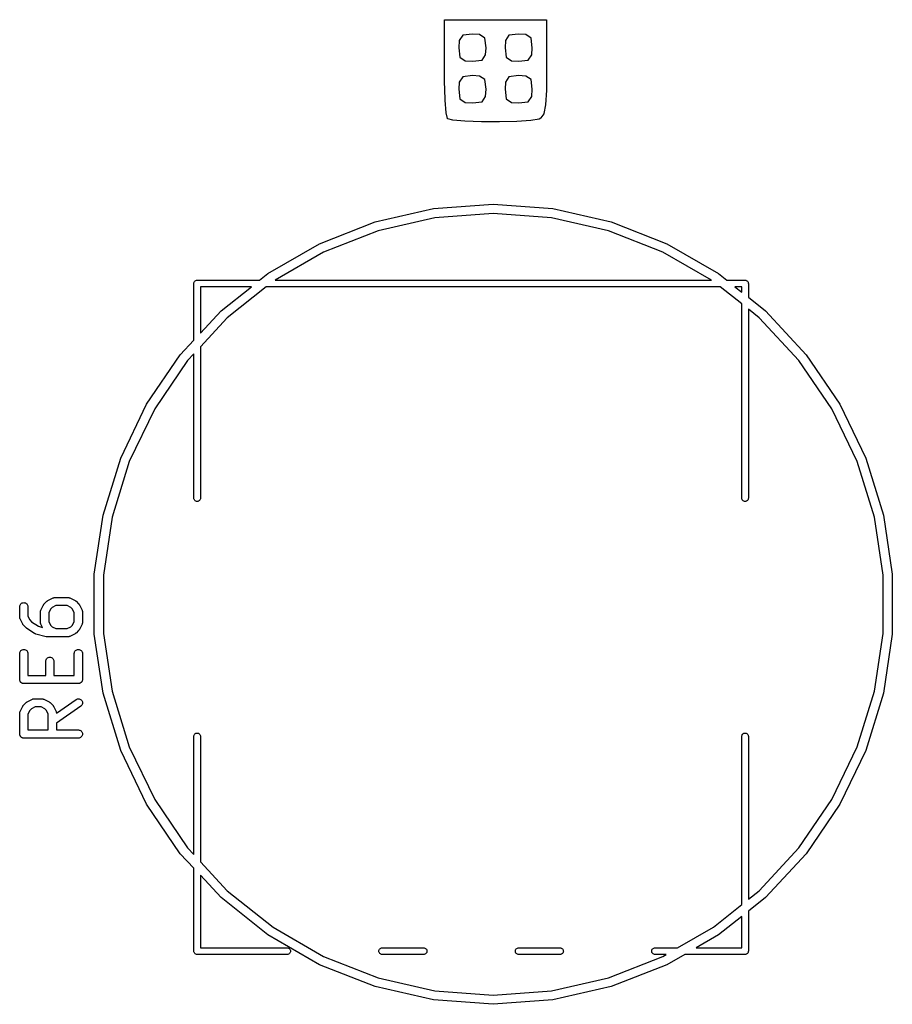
# Model space of a CAD drawing. Extents: x 3.09 to 8.99, y -6.18 to -2.41.
# Tile 24 of 119: x 4.98 to 5.61, y -4.12 to -3.41. Entities that reach past the tile are written whole.
import ezdxf

# ---------------------------------------------------------------- set-up
doc = ezdxf.new("R2010")
doc.units = 0
doc.header["$MEASUREMENT"] = 0
doc.layers.add('BLACK', color=7, linetype='CONTINUOUS')

msp = doc.modelspace()

# ---------------------------------------------------------------- linework, layer by layer
at = {"layer": 'BLACK', "linetype": 'CONTINUOUS'}
for p, q in [((5.2898, -3.40833), (5.28981, -3.40831)), ((5.2898, -3.44278), (5.2898, -3.40833)), ((5.28981, -3.40827), (5.28982, -3.40826)), ((5.28981, -3.40829), (5.28981, -3.40827)), ((5.28981, -3.40831), (5.28981, -3.40829)), ((5.28981, -3.40829), (5.28981, -3.40829)), ((5.28981, -3.40829), (5.28981, -3.40829)), ((5.28982, -3.40826), (5.28983, -3.40824)), ((5.28982, -3.40826), (5.28982, -3.40826)), ((5.28982, -3.40826), (5.28982, -3.40826)), ((5.28983, -3.40824), (5.28984, -3.40822)), ((5.28984, -3.40822), (5.28985, -3.40821)), ((5.28984, -3.40822), (5.28984, -3.40822)), ((5.28984, -3.40822), (5.28984, -3.40822)), ((5.28985, -3.40821), (5.28986, -3.40819)), ((5.28986, -3.40819), (5.28988, -3.40818)), ((5.28986, -3.40819), (5.28986, -3.40819)), ((5.28986, -3.40819), (5.28986, -3.40819)), ((5.28988, -3.40818), (5.28989, -3.40817)), ((5.28989, -3.40817), (5.28991, -3.40816)), ((5.28989, -3.40817), (5.28989, -3.40817)), ((5.28989, -3.40817), (5.28989, -3.40817)), ((5.28991, -3.40816), (5.28993, -3.40815)), ((5.28993, -3.40815), (5.28993, -3.40815)), ((5.28993, -3.40815), (5.28993, -3.40815)), ((5.28993, -3.40815), (5.28994, -3.40815)), ((5.28994, -3.40815), (5.28996, -3.40814)), ((5.28996, -3.40814), (5.28996, -3.40814)), ((5.28996, -3.40814), (5.28996, -3.40814)), ((5.28996, -3.40814), (5.28998, -3.40814)), ((5.28998, -3.40814), (5.29, -3.40814)), ((5.29, -3.40814), (5.36334, -3.40814)), ((5.36334, -3.40814), (5.36336, -3.40814)), ((5.36336, -3.40814), (5.36337, -3.40814)), ((5.36337, -3.40814), (5.36337, -3.40814)), ((5.36337, -3.40814), (5.36337, -3.40814)), ((5.36337, -3.40814), (5.36339, -3.40815)), ((5.36339, -3.40815), (5.36341, -3.40815)), ((5.36341, -3.40815), (5.36341, -3.40815)), ((5.36341, -3.40815), (5.36341, -3.40815)), ((5.36341, -3.40815), (5.36343, -3.40816)), ((5.36343, -3.40816), (5.36344, -3.40817)), ((5.36344, -3.40817), (5.36344, -3.40817)), ((5.36344, -3.40817), (5.36344, -3.40817)), ((5.36344, -3.40817), (5.36346, -3.40818)), ((5.36346, -3.40818), (5.36347, -3.40819)), ((5.36347, -3.40819), (5.36347, -3.4082)), ((5.36347, -3.4082), (5.36347, -3.4082)), ((5.36347, -3.4082), (5.36348, -3.40821)), ((5.36348, -3.40821), (5.3635, -3.40822)), ((5.3635, -3.40822), (5.3635, -3.40823)), ((5.3635, -3.40823), (5.3635, -3.40823)), ((5.3635, -3.40823), (5.36351, -3.40824)), ((5.36351, -3.40824), (5.36352, -3.40826)), ((5.36352, -3.40826), (5.36352, -3.40826)), ((5.36352, -3.40826), (5.36352, -3.40826)), ((5.36352, -3.40826), (5.36352, -3.40828)), ((5.36352, -3.40828), (5.36353, -3.4083)), ((5.36353, -3.4083), (5.36353, -3.4083)), ((5.36353, -3.4083), (5.36353, -3.4083)), ((5.36353, -3.4083), (5.36353, -3.40831)), ((5.36353, -3.40831), (5.36353, -3.40833)), ((5.36353, -3.40833), (5.36353, -3.44298)), ((5.3005, -3.42312), (5.3002, -3.42833)), ((5.30303, -3.41934), (5.3005, -3.42312)), ((5.31001, -3.41853), (5.30303, -3.41934)), ((5.31521, -3.41883), (5.31001, -3.41853)), ((5.31899, -3.42136), (5.31521, -3.41883)), ((5.3198, -3.42834), (5.31899, -3.42136)), ((5.33383, -3.42312), (5.33353, -3.42833)), ((5.33636, -3.41934), (5.33383, -3.42312)), ((5.34334, -3.41853), (5.33636, -3.41934)), ((5.34855, -3.41883), (5.34334, -3.41853)), ((5.35232, -3.42136), (5.34855, -3.41883)), ((5.35314, -3.42834), (5.35232, -3.42136)), ((5.3002, -3.42833), (5.30101, -3.4353)), ((5.3195, -3.43355), (5.3198, -3.42834)), ((5.33353, -3.42833), (5.33434, -3.4353)), ((5.35283, -3.43355), (5.35314, -3.42834)), ((5.30101, -3.4353), (5.30479, -3.43783)), ((5.30479, -3.43783), (5.30999, -3.43814)), ((5.30999, -3.43814), (5.31697, -3.43732)), ((5.31697, -3.43732), (5.3195, -3.43355)), ((5.33434, -3.4353), (5.33812, -3.43783)), ((5.33812, -3.43783), (5.34333, -3.43814)), ((5.34333, -3.43814), (5.3503, -3.43732)), ((5.3503, -3.43732), (5.35283, -3.43355)), ((5.28991, -3.45328), (5.2898, -3.44278)), ((5.36353, -3.44298), (5.36336, -3.45905)), ((5.29009, -3.45834), (5.28991, -3.45328)), ((5.28991, -3.45328), (5.28991, -3.45328)), ((5.28991, -3.45328), (5.28991, -3.45328)), ((5.28991, -3.45328), (5.28991, -3.45328)), ((5.3005, -3.45312), (5.3002, -3.45833)), ((5.30303, -3.44934), (5.3005, -3.45312)), ((5.31001, -3.44853), (5.30303, -3.44934)), ((5.31521, -3.44883), (5.31001, -3.44853)), ((5.31899, -3.45136), (5.31521, -3.44883)), ((5.3198, -3.45834), (5.31899, -3.45136)), ((5.33383, -3.45312), (5.33353, -3.45833)), ((5.33636, -3.44934), (5.33383, -3.45312)), ((5.34334, -3.44853), (5.33636, -3.44934)), ((5.34855, -3.44883), (5.34334, -3.44853)), ((5.35232, -3.45136), (5.34855, -3.44883)), ((5.35314, -3.45834), (5.35232, -3.45136)), ((5.29036, -3.46616), (5.29009, -3.45834)), ((5.29009, -3.45834), (5.29009, -3.45834)), ((5.3002, -3.45833), (5.30101, -3.4653)), ((5.3195, -3.46355), (5.3198, -3.45834)), ((5.33353, -3.45833), (5.33434, -3.4653)), ((5.35283, -3.46355), (5.35314, -3.45834)), ((5.36336, -3.45906), (5.36274, -3.46963)), ((5.36336, -3.45905), (5.36336, -3.45905)), ((5.36336, -3.45905), (5.36336, -3.45905)), ((5.36336, -3.45905), (5.36336, -3.45906)), ((5.2911, -3.47539), (5.29036, -3.46616)), ((5.29036, -3.46616), (5.29036, -3.46616)), ((5.29036, -3.46616), (5.29036, -3.46616)), ((5.29036, -3.46616), (5.29036, -3.46616)), ((5.30101, -3.4653), (5.30479, -3.46783)), ((5.30999, -3.46814), (5.31697, -3.46732)), ((5.31697, -3.46732), (5.3195, -3.46355)), ((5.33434, -3.4653), (5.33812, -3.46783)), ((5.34333, -3.46814), (5.3503, -3.46732)), ((5.3503, -3.46732), (5.35283, -3.46355)), ((5.30479, -3.46783), (5.30999, -3.46814)), ((5.33812, -3.46783), (5.34333, -3.46814)), ((5.36274, -3.46966), (5.3615, -3.47591)), ((5.36274, -3.46963), (5.36274, -3.46963)), ((5.36274, -3.46963), (5.36274, -3.46965)), ((5.36274, -3.46965), (5.36274, -3.46966)), ((5.2911, -3.4754), (5.2911, -3.47539)), ((5.2911, -3.47542), (5.2911, -3.4754)), ((5.29111, -3.47542), (5.2911, -3.47542)), ((5.29203, -3.47949), (5.29111, -3.47542)), ((5.29203, -3.4795), (5.29203, -3.47949)), ((5.29204, -3.47951), (5.29203, -3.4795)), ((5.29204, -3.47952), (5.29204, -3.47951)), ((5.29205, -3.47953), (5.29204, -3.47952)), ((5.29204, -3.47952), (5.29204, -3.47952)), ((5.29205, -3.47954), (5.29205, -3.47953)), ((5.29206, -3.47955), (5.29205, -3.47954)), ((5.29206, -3.47956), (5.29206, -3.47955)), ((5.29207, -3.47957), (5.29206, -3.47956)), ((5.29208, -3.47958), (5.29207, -3.47957)), ((5.29207, -3.47957), (5.29207, -3.47957)), ((5.29209, -3.47959), (5.29208, -3.47958)), ((5.2921, -3.4796), (5.29209, -3.47959)), ((5.29209, -3.47959), (5.29209, -3.47959)), ((5.29211, -3.4796), (5.2921, -3.4796)), ((5.29212, -3.47961), (5.29211, -3.4796)), ((5.29213, -3.47961), (5.29212, -3.47961)), ((5.29213, -3.47962), (5.29213, -3.47961)), ((5.29214, -3.47962), (5.29213, -3.47962)), ((5.29215, -3.47963), (5.29214, -3.47962)), ((5.29216, -3.47963), (5.29215, -3.47963)), ((5.29217, -3.47963), (5.29216, -3.47963)), ((5.29585, -3.4806), (5.29217, -3.47963)), ((5.29217, -3.47963), (5.29217, -3.47963)), ((5.29586, -3.48061), (5.29585, -3.4806)), ((5.29588, -3.48061), (5.29586, -3.48061)), ((5.3046, -3.48134), (5.29588, -3.48061)), ((5.29588, -3.48061), (5.29588, -3.48061)), ((5.30461, -3.48134), (5.3046, -3.48134)), ((5.3046, -3.48134), (5.3046, -3.48134)), ((5.31644, -3.48174), (5.30461, -3.48134)), ((5.30461, -3.48134), (5.30461, -3.48134)), ((5.31645, -3.48174), (5.31644, -3.48174)), ((5.32956, -3.48179), (5.31645, -3.48174)), ((5.31645, -3.48174), (5.31645, -3.48174)), ((5.31645, -3.48174), (5.31645, -3.48174)), ((5.3421, -3.4815), (5.32956, -3.48179)), ((5.32956, -3.48179), (5.32956, -3.48179)), ((5.32956, -3.48179), (5.32956, -3.48179)), ((5.32956, -3.48179), (5.32956, -3.48179)), ((5.35222, -3.48085), (5.3421, -3.4815)), ((5.3421, -3.4815), (5.3421, -3.4815)), ((5.3421, -3.4815), (5.3421, -3.4815)), ((5.3421, -3.4815), (5.3421, -3.4815)), ((5.35223, -3.48085), (5.35222, -3.48085)), ((5.35224, -3.48085), (5.35223, -3.48085)), ((5.35809, -3.47984), (5.35224, -3.48085)), ((5.35224, -3.48085), (5.35224, -3.48085)), ((5.35811, -3.47983), (5.35809, -3.47984)), ((5.35812, -3.47983), (5.35811, -3.47983)), ((5.35813, -3.47983), (5.35812, -3.47983)), ((5.35812, -3.47983), (5.35812, -3.47983)), ((5.35814, -3.47982), (5.35813, -3.47983)), ((5.35815, -3.47982), (5.35814, -3.47982)), ((5.35816, -3.47982), (5.35815, -3.47982)), ((5.35938, -3.47914), (5.35816, -3.47982)), ((5.35939, -3.47913), (5.35938, -3.47914)), ((5.3594, -3.47912), (5.35939, -3.47913)), ((5.35939, -3.47913), (5.35939, -3.47913)), ((5.35941, -3.47911), (5.3594, -3.47912)), ((5.35942, -3.47911), (5.35941, -3.47911)), ((5.35943, -3.4791), (5.35942, -3.4791)), ((5.35942, -3.4791), (5.35942, -3.47911)), ((5.35944, -3.47909), (5.35943, -3.4791)), ((5.35945, -3.47907), (5.35944, -3.47908)), ((5.35944, -3.47908), (5.35944, -3.47909)), ((5.36147, -3.47598), (5.35945, -3.47907)), ((5.35945, -3.47907), (5.35945, -3.47907)), ((5.36148, -3.47596), (5.36147, -3.47598)), ((5.36149, -3.47595), (5.36148, -3.47596)), ((5.3615, -3.47593), (5.36149, -3.47594)), ((5.36149, -3.47594), (5.36149, -3.47595)), ((5.36149, -3.47595), (5.36149, -3.47595)), ((5.3615, -3.47591), (5.3615, -3.47591)), ((5.3615, -3.47591), (5.3615, -3.47593)), ((5.23989, -3.55409), (5.28197, -3.54448)), ((5.28197, -3.54448), (5.325, -3.54126)), ((5.325, -3.54126), (5.36803, -3.54448)), ((5.36803, -3.54448), (5.41011, -3.55409)), ((5.28296, -3.5511), (5.24187, -3.56048)), ((5.325, -3.54795), (5.28296, -3.5511)), ((5.36704, -3.5511), (5.325, -3.54795)), ((5.40813, -3.56048), (5.36704, -3.5511)), ((5.19972, -3.56985), (5.23989, -3.55409)), ((5.41011, -3.55409), (5.45028, -3.56985)), ((5.24187, -3.56048), (5.20262, -3.57588)), ((5.44738, -3.57588), (5.40813, -3.56048)), ((5.16235, -3.59143), (5.19972, -3.56985)), ((5.45028, -3.56985), (5.48765, -3.59143)), ((5.20262, -3.57588), (5.16761, -3.5961)), ((5.48239, -3.5961), (5.44738, -3.57588)), ((5.15649, -3.5961), (5.16235, -3.59143)), ((5.48765, -3.59143), (5.49351, -3.5961)), ((5.109, -3.59846), (5.10905, -3.598)), ((5.10902, -3.59858), (5.109, -3.59846)), ((5.10902, -3.63945), (5.10902, -3.59858)), ((5.10905, -3.598), (5.10919, -3.59756)), ((5.10919, -3.59756), (5.1094, -3.59715)), ((5.1094, -3.59715), (5.1097, -3.59679)), ((5.1097, -3.59679), (5.11006, -3.59649)), ((5.11006, -3.59649), (5.11047, -3.59627)), ((5.11047, -3.59627), (5.11091, -3.59614)), ((5.11091, -3.59614), (5.11126, -3.5961)), ((5.11126, -3.5961), (5.11138, -3.59609)), ((5.11126, -3.5961), (5.11126, -3.5961)), ((5.11138, -3.59609), (5.11149, -3.5961)), ((5.11149, -3.5961), (5.15649, -3.5961)), ((5.11374, -3.60083), (5.11374, -3.63436)), ((5.15057, -3.60083), (5.11374, -3.60083)), ((5.12861, -3.61834), (5.15057, -3.60083)), ((5.16127, -3.60083), (5.13316, -3.62324)), ((5.48873, -3.60083), (5.16127, -3.60083)), ((5.16761, -3.5961), (5.48239, -3.5961)), ((5.50433, -3.61327), (5.48873, -3.60083)), ((5.49351, -3.5961), (5.50658, -3.5961)), ((5.49943, -3.60083), (5.50433, -3.60473)), ((5.50433, -3.60083), (5.49943, -3.60083)), ((5.50433, -3.60473), (5.50433, -3.60083)), ((5.50658, -3.5961), (5.50669, -3.59609)), ((5.50669, -3.59609), (5.50681, -3.5961)), ((5.50681, -3.5961), (5.50714, -3.59614)), ((5.50714, -3.59614), (5.50716, -3.59614)), ((5.50716, -3.59614), (5.5076, -3.59627)), ((5.5076, -3.59627), (5.50801, -3.59649)), ((5.50801, -3.59649), (5.50837, -3.59679)), ((5.50837, -3.59679), (5.50867, -3.59715)), ((5.50867, -3.59715), (5.50889, -3.59756)), ((5.50889, -3.59756), (5.50902, -3.598)), ((5.50902, -3.598), (5.50904, -3.59818)), ((5.50904, -3.59818), (5.50907, -3.59846)), ((5.50907, -3.59846), (5.50906, -3.59858)), ((5.50906, -3.59858), (5.50906, -3.6085)), ((5.50906, -3.6085), (5.52139, -3.61834)), ((5.50433, -3.75354), (5.50433, -3.61327)), ((5.11374, -3.63436), (5.12861, -3.61834)), ((5.13316, -3.62324), (5.11374, -3.64417)), ((5.51684, -3.62324), (5.50906, -3.61704)), ((5.50906, -3.61704), (5.50906, -3.75354)), ((5.54551, -3.65415), (5.51684, -3.62324)), ((5.52139, -3.61834), (5.55075, -3.64997)), ((5.09925, -3.64997), (5.10902, -3.63945)), ((5.11374, -3.64417), (5.11374, -3.75354)), ((5.07494, -3.68563), (5.09925, -3.64997)), ((5.10902, -3.64927), (5.10449, -3.65415)), ((5.10902, -3.75354), (5.10902, -3.64927)), ((5.55075, -3.64997), (5.57506, -3.68563)), ((5.10449, -3.65415), (5.08074, -3.68898)), ((5.56926, -3.68898), (5.54551, -3.65415)), ((5.05622, -3.72451), (5.07494, -3.68563)), ((5.57506, -3.68563), (5.59378, -3.72451)), ((5.08074, -3.68898), (5.06245, -3.72696)), ((5.58755, -3.72696), (5.56926, -3.68898)), ((5.0435, -3.76575), (5.05622, -3.72451)), ((5.06245, -3.72696), (5.05002, -3.76724)), ((5.59998, -3.76724), (5.58755, -3.72696)), ((5.59378, -3.72451), (5.6065, -3.76575)), ((5.10905, -3.75389), (5.10902, -3.75354)), ((5.10919, -3.75433), (5.10905, -3.75389)), ((5.1094, -3.75474), (5.10919, -3.75433)), ((5.1097, -3.7551), (5.1094, -3.75474)), ((5.11006, -3.7554), (5.1097, -3.7551)), ((5.11047, -3.75562), (5.11006, -3.7554)), ((5.11091, -3.75575), (5.11047, -3.75562)), ((5.11138, -3.7558), (5.11091, -3.75575)), ((5.11184, -3.75575), (5.11138, -3.7558)), ((5.11229, -3.75562), (5.11184, -3.75575)), ((5.1127, -3.7554), (5.11229, -3.75562)), ((5.11306, -3.7551), (5.1127, -3.7554)), ((5.11335, -3.75474), (5.11306, -3.7551)), ((5.11357, -3.75433), (5.11335, -3.75474)), ((5.11371, -3.75389), (5.11357, -3.75433)), ((5.11374, -3.75354), (5.11371, -3.75389)), ((5.50436, -3.75389), (5.50433, -3.75354)), ((5.5045, -3.75433), (5.50436, -3.75389)), ((5.50472, -3.75474), (5.5045, -3.75433)), ((5.50501, -3.7551), (5.50472, -3.75474)), ((5.50537, -3.7554), (5.50501, -3.7551)), ((5.50578, -3.75562), (5.50537, -3.7554)), ((5.50623, -3.75575), (5.50578, -3.75562)), ((5.50669, -3.7558), (5.50623, -3.75575)), ((5.50716, -3.75575), (5.50669, -3.7558)), ((5.5076, -3.75562), (5.50716, -3.75575)), ((5.50801, -3.7554), (5.5076, -3.75562)), ((5.50837, -3.7551), (5.50801, -3.7554)), ((5.50867, -3.75474), (5.50837, -3.7551)), ((5.50889, -3.75433), (5.50867, -3.75474)), ((5.50902, -3.75389), (5.50889, -3.75433)), ((5.50906, -3.75354), (5.50902, -3.75389)), ((5.03707, -3.80842), (5.0435, -3.76575)), ((5.6065, -3.76575), (5.61293, -3.80842)), ((5.05002, -3.76724), (5.04374, -3.80892)), ((5.60626, -3.80892), (5.59998, -3.76724)), ((5.03707, -3.85158), (5.03707, -3.80842)), ((5.61293, -3.80842), (5.61293, -3.85158)), ((5.04374, -3.80892), (5.04374, -3.85108)), ((5.60626, -3.85108), (5.60626, -3.80892)), ((4.98388, -3.83015), (4.98425, -3.82971)), ((4.98425, -3.82971), (4.9847, -3.82935)), ((4.9847, -3.82935), (4.98521, -3.82908)), ((4.98521, -3.82908), (4.98576, -3.82892)), ((4.98576, -3.82892), (4.98633, -3.82886)), ((4.98633, -3.82886), (4.98691, -3.82892)), ((4.98691, -3.82892), (4.98746, -3.82909)), ((4.98746, -3.82909), (4.98797, -3.82937)), ((4.98797, -3.82937), (4.98841, -3.82974)), ((4.98841, -3.82974), (4.98877, -3.83018)), ((5.00073, -3.83017), (5.00081, -3.83008)), ((5.00081, -3.83008), (5.00088, -3.82998)), ((5.00088, -3.82998), (5.00099, -3.82986)), ((5.00099, -3.82986), (5.0011, -3.82973)), ((5.0011, -3.82973), (5.00297, -3.82785)), ((5.00297, -3.82785), (5.003, -3.82782)), ((5.003, -3.82782), (5.00313, -3.82772)), ((5.00313, -3.82772), (5.00325, -3.82761)), ((5.00325, -3.82761), (5.00336, -3.82754)), ((5.00336, -3.82754), (5.00345, -3.82747)), ((5.00345, -3.82747), (5.0036, -3.82739)), ((5.0036, -3.82739), (5.00374, -3.8273)), ((5.00374, -3.8273), (5.00749, -3.82543)), ((5.00749, -3.82543), (5.00753, -3.82541)), ((5.00753, -3.82541), (5.00761, -3.82538)), ((5.00761, -3.82538), (5.00769, -3.82534)), ((5.00769, -3.82534), (5.00788, -3.82528)), ((5.00788, -3.82528), (5.00807, -3.82521)), ((5.00807, -3.82521), (5.00815, -3.8252)), ((5.00815, -3.8252), (5.00824, -3.82517)), ((5.00824, -3.82517), (5.00844, -3.82515)), ((5.00844, -3.82515), (5.00864, -3.82512)), ((5.00864, -3.82512), (5.00872, -3.82512)), ((5.00872, -3.82512), (5.00881, -3.82511)), ((5.00881, -3.82511), (5.01819, -3.82511)), ((5.01819, -3.82511), (5.01823, -3.82511)), ((5.01823, -3.82511), (5.01831, -3.82512)), ((5.01831, -3.82512), (5.0184, -3.82512)), ((5.0184, -3.82512), (5.0186, -3.82516)), ((5.0186, -3.82516), (5.0188, -3.82518)), ((5.0188, -3.82518), (5.01888, -3.82521)), ((5.01888, -3.82521), (5.01897, -3.82522)), ((5.01897, -3.82522), (5.01916, -3.82529)), ((5.01916, -3.82529), (5.01935, -3.82535)), ((5.01935, -3.82535), (5.01942, -3.82539)), ((5.01942, -3.82539), (5.01951, -3.82543)), ((5.01951, -3.82543), (5.02326, -3.8273)), ((5.02326, -3.8273), (5.02329, -3.82732)), ((5.02329, -3.82732), (5.02343, -3.82741)), ((5.02343, -3.82741), (5.02358, -3.82749)), ((5.02358, -3.82749), (5.02367, -3.82757)), ((5.02367, -3.82757), (5.02378, -3.82763)), ((5.02378, -3.82763), (5.02389, -3.82775)), ((5.02389, -3.82775), (5.02402, -3.82785)), ((5.02402, -3.82785), (5.0259, -3.82973)), ((5.0259, -3.82973), (5.02593, -3.82976)), ((5.02593, -3.82976), (5.02603, -3.82989)), ((5.02603, -3.82989), (5.02614, -3.83001)), ((5.02614, -3.83001), (5.02621, -3.83011)), ((5.02621, -3.83011), (5.02629, -3.83021)), ((4.98336, -3.83178), (4.98343, -3.8312)), ((4.98336, -3.83182), (4.98336, -3.83178)), ((4.98336, -3.83932), (4.98336, -3.83182)), ((4.98343, -3.8312), (4.9836, -3.83065)), ((4.9836, -3.83065), (4.98388, -3.83015)), ((4.98877, -3.83018), (4.98904, -3.83069)), ((4.98904, -3.83069), (4.98921, -3.83124)), ((4.98921, -3.83124), (4.98927, -3.83182)), ((4.98927, -3.83182), (4.98927, -3.83862)), ((4.99836, -3.83552), (4.99837, -3.83544)), ((4.99836, -3.83557), (4.99836, -3.83552)), ((4.99836, -3.84307), (4.99836, -3.83557)), ((4.99837, -3.83535), (4.9984, -3.83515)), ((4.99837, -3.83544), (4.99837, -3.83535)), ((4.9984, -3.83515), (4.99842, -3.83495)), ((4.99842, -3.83495), (4.99845, -3.83487)), ((4.99845, -3.83487), (4.99847, -3.83478)), ((4.99847, -3.83478), (4.99854, -3.8346)), ((4.99854, -3.8346), (4.9986, -3.8344)), ((4.9986, -3.8344), (4.99864, -3.83433)), ((4.99864, -3.83433), (4.99867, -3.83425)), ((4.99867, -3.83425), (5.00055, -3.8305)), ((5.00055, -3.8305), (5.00056, -3.83046)), ((5.00056, -3.83046), (5.00066, -3.83032)), ((5.00066, -3.83032), (5.00073, -3.83017)), ((5.00561, -3.83357), (5.00427, -3.83626)), ((5.00427, -3.83626), (5.00427, -3.84237)), ((5.00681, -3.83237), (5.00561, -3.83357)), ((5.00951, -3.83102), (5.00681, -3.83237)), ((5.01749, -3.83102), (5.00951, -3.83102)), ((5.02019, -3.83237), (5.01749, -3.83102)), ((5.02138, -3.83357), (5.02019, -3.83237)), ((5.02273, -3.83626), (5.02138, -3.83357)), ((5.02273, -3.84237), (5.02273, -3.83626)), ((5.02629, -3.83021), (5.02636, -3.83036)), ((5.02636, -3.83036), (5.02645, -3.8305)), ((5.02645, -3.8305), (5.02833, -3.83425)), ((5.02833, -3.83425), (5.02834, -3.83428)), ((5.02834, -3.83428), (5.02837, -3.83436)), ((5.02837, -3.83436), (5.02841, -3.83444)), ((5.02841, -3.83444), (5.02847, -3.83463)), ((5.02847, -3.83463), (5.02854, -3.83482)), ((5.02854, -3.83482), (5.02856, -3.83491)), ((5.02856, -3.83491), (5.02858, -3.83499)), ((5.02858, -3.83499), (5.0286, -3.83519)), ((5.0286, -3.83519), (5.02863, -3.83539)), ((5.02863, -3.83539), (5.02863, -3.83548)), ((5.02863, -3.83548), (5.02864, -3.83557)), ((5.02864, -3.83557), (5.02864, -3.84307)), ((4.98337, -3.8394), (4.98336, -3.83932)), ((4.98337, -3.83949), (4.98337, -3.8394)), ((4.9834, -3.83969), (4.98337, -3.83949)), ((4.98342, -3.83989), (4.9834, -3.83969)), ((4.98344, -3.83997), (4.98342, -3.83989)), ((4.98346, -3.84006), (4.98344, -3.83997)), ((4.98353, -3.84025), (4.98346, -3.84006)), ((4.98358, -3.84044), (4.98353, -3.84025)), ((4.98362, -3.84052), (4.98358, -3.84044)), ((4.98365, -3.8406), (4.98362, -3.84052)), ((4.98367, -3.84064), (4.98365, -3.8406)), ((4.98555, -3.84439), (4.98367, -3.84064)), ((4.98927, -3.83862), (4.99062, -3.84132)), ((4.99062, -3.84132), (4.99194, -3.84265)), ((4.99194, -3.84265), (4.9969, -3.84595)), ((4.99837, -3.84315), (4.99836, -3.84307)), ((4.99836, -3.84324), (4.99837, -3.84315)), ((4.9984, -3.84344), (4.99836, -3.84324)), ((4.99842, -3.84364), (4.9984, -3.84344)), ((4.99844, -3.84372), (4.99842, -3.84364)), ((4.99845, -3.84381), (4.99844, -3.84372)), ((4.99852, -3.844), (4.99845, -3.84381)), ((4.99858, -3.84419), (4.99852, -3.844)), ((4.99862, -3.84427), (4.99858, -3.84419)), ((4.99865, -3.84435), (4.99862, -3.84427)), ((5.00427, -3.84237), (5.00561, -3.84507)), ((5.02138, -3.84507), (5.02273, -3.84237)), ((5.02836, -3.8443), (5.02833, -3.84439)), ((5.0284, -3.84423), (5.02836, -3.8443)), ((5.02846, -3.84404), (5.0284, -3.84423)), ((5.02853, -3.84385), (5.02846, -3.84404)), ((5.02855, -3.84376), (5.02853, -3.84385)), ((5.02857, -3.84368), (5.02855, -3.84376)), ((5.02859, -3.84348), (5.02857, -3.84368)), ((5.02863, -3.84328), (5.02859, -3.84348)), ((5.02864, -3.84311), (5.02863, -3.84319)), ((5.02863, -3.84319), (5.02863, -3.84328)), ((5.02864, -3.84307), (5.02864, -3.84311)), ((4.98564, -3.84453), (4.98555, -3.84439)), ((4.98571, -3.84467), (4.98564, -3.84453)), ((4.98579, -3.84477), (4.98571, -3.84467)), ((4.98585, -3.84487), (4.98579, -3.84477)), ((4.98597, -3.84499), (4.98585, -3.84487)), ((4.98607, -3.84512), (4.98597, -3.84499)), ((4.9861, -3.84515), (4.98607, -3.84512)), ((4.98798, -3.84703), (4.9861, -3.84515)), ((4.98818, -3.8472), (4.98798, -3.84703)), ((4.98839, -3.84737), (4.98818, -3.8472)), ((4.98842, -3.84739), (4.98839, -3.84737)), ((4.98843, -3.8474), (4.98842, -3.84739)), ((4.98842, -3.84739), (4.98842, -3.84739)), ((4.98842, -3.84739), (4.98842, -3.84739)), ((4.99405, -3.85115), (4.98843, -3.8474)), ((4.99422, -3.85124), (4.99405, -3.85115)), ((4.99439, -3.85134), (4.99422, -3.85124)), ((4.99448, -3.85137), (4.99439, -3.85134)), ((4.99456, -3.85142), (4.99448, -3.85137)), ((4.99475, -3.85148), (4.99456, -3.85142)), ((4.9969, -3.84595), (4.99982, -3.84668)), ((4.99867, -3.84439), (4.99865, -3.84435)), ((4.99982, -3.84668), (4.99867, -3.84439)), ((5.00561, -3.84507), (5.00681, -3.84626)), ((5.00681, -3.84626), (5.00951, -3.84761)), ((5.00951, -3.84761), (5.01749, -3.84761)), ((5.01749, -3.84761), (5.02019, -3.84626)), ((5.02326, -3.85133), (5.01951, -3.85321)), ((5.02019, -3.84626), (5.02138, -3.84507)), ((5.0234, -3.85124), (5.02326, -3.85133)), ((5.02354, -3.85117), (5.0234, -3.85124)), ((5.02364, -3.85109), (5.02354, -3.85117)), ((5.02374, -3.85102), (5.02364, -3.85109)), ((5.02386, -3.85091), (5.02374, -3.85102)), ((5.02399, -3.85081), (5.02386, -3.85091)), ((5.02402, -3.85078), (5.02399, -3.85081)), ((5.0259, -3.8489), (5.02402, -3.85078)), ((5.026, -3.84877), (5.0259, -3.8489)), ((5.02612, -3.84866), (5.026, -3.84877)), ((5.02619, -3.84855), (5.02612, -3.84866)), ((5.02626, -3.84846), (5.02619, -3.84855)), ((5.02634, -3.84831), (5.02626, -3.84846)), ((5.02643, -3.84817), (5.02634, -3.84831)), ((5.02645, -3.84814), (5.02643, -3.84817)), ((5.02833, -3.84439), (5.02645, -3.84814)), ((5.04374, -3.85108), (5.05002, -3.89276)), ((5.59998, -3.89276), (5.60626, -3.85108)), ((4.99493, -3.85154), (4.99475, -3.85148)), ((4.99497, -3.85155), (4.99493, -3.85154)), ((5.00247, -3.85343), (4.99497, -3.85155)), ((5.00252, -3.85344), (5.00247, -3.85343)), ((5.00257, -3.85345), (5.00252, -3.85344)), ((5.00281, -3.85348), (5.00257, -3.85345)), ((5.00304, -3.85351), (5.00281, -3.85348)), ((5.00309, -3.85351), (5.00304, -3.85351)), ((5.00315, -3.85352), (5.00309, -3.85351)), ((5.00319, -3.85352), (5.00315, -3.85352)), ((5.01819, -3.85352), (5.00319, -3.85352)), ((5.01827, -3.85351), (5.01819, -3.85352)), ((5.01836, -3.85351), (5.01827, -3.85351)), ((5.01856, -3.85348), (5.01836, -3.85351)), ((5.01876, -3.85346), (5.01856, -3.85348)), ((5.01884, -3.85344), (5.01876, -3.85346)), ((5.01893, -3.85342), (5.01884, -3.85344)), ((5.01912, -3.85335), (5.01893, -3.85342)), ((5.01931, -3.85329), (5.01912, -3.85335)), ((5.01939, -3.85325), (5.01931, -3.85329)), ((5.01947, -3.85322), (5.01939, -3.85325)), ((5.01951, -3.85321), (5.01947, -3.85322)), ((5.0435, -3.89425), (5.03707, -3.85158)), ((5.61293, -3.85158), (5.6065, -3.89425)), ((4.98336, -3.86552), (4.98343, -3.86495)), ((4.98336, -3.86556), (4.98336, -3.86552)), ((4.98336, -3.88431), (4.98336, -3.86556)), ((4.98343, -3.86495), (4.9836, -3.8644)), ((4.9836, -3.8644), (4.98388, -3.86389)), ((4.98388, -3.86389), (4.98425, -3.86345)), ((4.98425, -3.86345), (4.9847, -3.86309)), ((4.9847, -3.86309), (4.98521, -3.86282)), ((4.98521, -3.86282), (4.98576, -3.86266)), ((4.98576, -3.86266), (4.98633, -3.86261)), ((4.98633, -3.86261), (4.98691, -3.86267)), ((4.98691, -3.86267), (4.98746, -3.86284)), ((4.98746, -3.86284), (4.98797, -3.86311)), ((4.98797, -3.86311), (4.98841, -3.86348)), ((4.98841, -3.86348), (4.98877, -3.86393)), ((4.98877, -3.86393), (4.98904, -3.86444)), ((4.98904, -3.86444), (4.98921, -3.86499)), ((4.98921, -3.86499), (4.98927, -3.86556)), ((4.98927, -3.86556), (4.98927, -3.88136)), ((5.02273, -3.86552), (5.0228, -3.86495)), ((5.02273, -3.86556), (5.02273, -3.86552)), ((5.02273, -3.88136), (5.02273, -3.86556)), ((5.0228, -3.86495), (5.02297, -3.8644)), ((5.02297, -3.8644), (5.02325, -3.86389)), ((5.02325, -3.86389), (5.02362, -3.86345)), ((5.02362, -3.86345), (5.02407, -3.86309)), ((5.02407, -3.86309), (5.02458, -3.86282)), ((5.02458, -3.86282), (5.02513, -3.86266)), ((5.02513, -3.86266), (5.0257, -3.86261)), ((5.0257, -3.86261), (5.02628, -3.86267)), ((5.02628, -3.86267), (5.02683, -3.86284)), ((5.02683, -3.86284), (5.02734, -3.86311)), ((5.02734, -3.86311), (5.02778, -3.86348)), ((5.02778, -3.86348), (5.02814, -3.86393)), ((5.02814, -3.86393), (5.02841, -3.86444)), ((5.02841, -3.86444), (5.02858, -3.86499)), ((5.02858, -3.86499), (5.02864, -3.86556)), ((5.02864, -3.86556), (5.02864, -3.88431)), ((5.00211, -3.87115), (5.00217, -3.87057)), ((5.00211, -3.87119), (5.00211, -3.87115)), ((5.00211, -3.88136), (5.00211, -3.87119)), ((5.00217, -3.87057), (5.00235, -3.87002)), ((5.00235, -3.87002), (5.00263, -3.86952)), ((5.00263, -3.86952), (5.003, -3.86908)), ((5.003, -3.86908), (5.00345, -3.86872)), ((5.00345, -3.86872), (5.00396, -3.86845)), ((5.00396, -3.86845), (5.00451, -3.86829)), ((5.00451, -3.86829), (5.00508, -3.86823)), ((5.00508, -3.86823), (5.00566, -3.86829)), ((5.00566, -3.86829), (5.00621, -3.86846)), ((5.00621, -3.86846), (5.00671, -3.86874)), ((5.00671, -3.86874), (5.00716, -3.86911)), ((5.00716, -3.86911), (5.00752, -3.86955)), ((5.00752, -3.86955), (5.00779, -3.87006)), ((5.00779, -3.87006), (5.00796, -3.87061)), ((5.00796, -3.87061), (5.00801, -3.87119)), ((5.00801, -3.87119), (5.00801, -3.88136)), ((4.98339, -3.88459), (4.98336, -3.88431)), ((4.98341, -3.88486), (4.98339, -3.88459)), ((4.98342, -3.88487), (4.98341, -3.88486)), ((4.98342, -3.88488), (4.98342, -3.88487)), ((4.9835, -3.88515), (4.98342, -3.88488)), ((4.98358, -3.88542), (4.9835, -3.88515)), ((4.98358, -3.88543), (4.98358, -3.88542)), ((4.98358, -3.88544), (4.98358, -3.88543)), ((4.98371, -3.88568), (4.98358, -3.88544)), ((4.98384, -3.88593), (4.98371, -3.88568)), ((4.98385, -3.88593), (4.98384, -3.88593)), ((4.98385, -3.88594), (4.98385, -3.88593)), ((4.98403, -3.88616), (4.98385, -3.88594)), ((4.9842, -3.88638), (4.98403, -3.88616)), ((4.98421, -3.88638), (4.9842, -3.88638)), ((4.98422, -3.88639), (4.98421, -3.88638)), ((4.98443, -3.88657), (4.98422, -3.88639)), ((4.98465, -3.88675), (4.98443, -3.88657)), ((4.98466, -3.88675), (4.98465, -3.88675)), ((4.98466, -3.88676), (4.98466, -3.88675)), ((4.98491, -3.88689), (4.98466, -3.88676)), ((4.98515, -3.88702), (4.98491, -3.88689)), ((4.98927, -3.88136), (5.00211, -3.88136)), ((5.00801, -3.88136), (5.02273, -3.88136)), ((5.02706, -3.88691), (5.02681, -3.88704)), ((5.0273, -3.88678), (5.02706, -3.88691)), ((5.02731, -3.88677), (5.0273, -3.88678)), ((5.02732, -3.88677), (5.02731, -3.88677)), ((5.02754, -3.88659), (5.02732, -3.88677)), ((5.02775, -3.88642), (5.02754, -3.88659)), ((5.02776, -3.88641), (5.02775, -3.88642)), ((5.02794, -3.88619), (5.02776, -3.88641)), ((5.02776, -3.88641), (5.02776, -3.88641)), ((5.02812, -3.88598), (5.02794, -3.88619)), ((5.02813, -3.88597), (5.02812, -3.88598)), ((5.02826, -3.88572), (5.02813, -3.88596)), ((5.02813, -3.88596), (5.02813, -3.88597)), ((5.0284, -3.88547), (5.02826, -3.88572)), ((5.02841, -3.88545), (5.0284, -3.88546)), ((5.0284, -3.88546), (5.0284, -3.88547)), ((5.02849, -3.88519), (5.02841, -3.88545)), ((5.02857, -3.88492), (5.02849, -3.88519)), ((5.02858, -3.8849), (5.02857, -3.88491)), ((5.02857, -3.88491), (5.02857, -3.88492)), ((5.02861, -3.88463), (5.02858, -3.8849)), ((5.02864, -3.88435), (5.02861, -3.88463)), ((5.02864, -3.88431), (5.02864, -3.88433)), ((5.02864, -3.88433), (5.02864, -3.88433)), ((5.02864, -3.88433), (5.02864, -3.88433)), ((5.02864, -3.88433), (5.02864, -3.88435)), ((4.98516, -3.88703), (4.98515, -3.88702)), ((4.98517, -3.88703), (4.98516, -3.88703)), ((4.98544, -3.88711), (4.98517, -3.88703)), ((4.9857, -3.8872), (4.98544, -3.88711)), ((4.98571, -3.8872), (4.9857, -3.8872)), ((4.98572, -3.8872), (4.98571, -3.8872)), ((4.986, -3.88723), (4.98572, -3.8872)), ((4.98627, -3.88726), (4.986, -3.88723)), ((4.98629, -3.88726), (4.98627, -3.88726)), ((4.98631, -3.88726), (4.98629, -3.88726)), ((4.98629, -3.88726), (4.98629, -3.88726)), ((4.98629, -3.88726), (4.98629, -3.88726)), ((5.02568, -3.88726), (4.98631, -3.88726)), ((5.02596, -3.88724), (5.02568, -3.88726)), ((5.02624, -3.88721), (5.02596, -3.88724)), ((5.02625, -3.88721), (5.02624, -3.88721)), ((5.02626, -3.88721), (5.02625, -3.88721)), ((5.02652, -3.88713), (5.02626, -3.88721)), ((5.02679, -3.88705), (5.02652, -3.88713)), ((5.0268, -3.88704), (5.02679, -3.88705)), ((5.02681, -3.88704), (5.0268, -3.88704)), ((5.05002, -3.89276), (5.06245, -3.93304)), ((5.58755, -3.93304), (5.59998, -3.89276)), ((4.9861, -3.90284), (4.98798, -3.90097)), ((4.98798, -3.90097), (4.98801, -3.90094)), ((4.98801, -3.90094), (4.98813, -3.90084)), ((4.98813, -3.90084), (4.98826, -3.90072)), ((4.98826, -3.90072), (4.98836, -3.90066)), ((4.98836, -3.90066), (4.98846, -3.90058)), ((4.98846, -3.90058), (4.9886, -3.90051)), ((4.9886, -3.90051), (4.98874, -3.90042)), ((4.98874, -3.90042), (4.99249, -3.89854)), ((4.99249, -3.89854), (4.99253, -3.89852)), ((4.99253, -3.89852), (4.99261, -3.89849)), ((4.99261, -3.89849), (4.99269, -3.89845)), ((4.99269, -3.89845), (4.99288, -3.89839)), ((4.99288, -3.89839), (4.99307, -3.89833)), ((4.99307, -3.89833), (4.99316, -3.89831)), ((4.99316, -3.89831), (4.99324, -3.89829)), ((4.99324, -3.89829), (4.99344, -3.89827)), ((4.99344, -3.89827), (4.99364, -3.89824)), ((4.99364, -3.89824), (4.99373, -3.89824)), ((4.99373, -3.89824), (4.99381, -3.89823)), ((4.99381, -3.89823), (4.99944, -3.89823)), ((4.99944, -3.89823), (4.99948, -3.89823)), ((4.99948, -3.89823), (4.99957, -3.89824)), ((4.99957, -3.89824), (4.99965, -3.89824)), ((4.99965, -3.89824), (4.99985, -3.89827)), ((4.99985, -3.89827), (5.00005, -3.89829)), ((5.00005, -3.89829), (5.00013, -3.89832)), ((5.00013, -3.89832), (5.00022, -3.89834)), ((5.00022, -3.89834), (5.00041, -3.89841)), ((5.00041, -3.89841), (5.0006, -3.89847)), ((5.0006, -3.89847), (5.00068, -3.89851)), ((5.00068, -3.89851), (5.00076, -3.89854)), ((5.00076, -3.89854), (5.00451, -3.90042)), ((5.00451, -3.90042), (5.00454, -3.90044)), ((5.00454, -3.90044), (5.00468, -3.90053)), ((5.00468, -3.90053), (5.00483, -3.9006)), ((5.00483, -3.9006), (5.00492, -3.90068)), ((5.00492, -3.90068), (5.00503, -3.90075)), ((5.00503, -3.90075), (5.00515, -3.90086)), ((5.00515, -3.90086), (5.00528, -3.90097)), ((5.00528, -3.90097), (5.00715, -3.90284)), ((5.00989, -3.90864), (5.02399, -3.89876)), ((5.02399, -3.89876), (5.02402, -3.89874)), ((5.02402, -3.89874), (5.02453, -3.89846)), ((5.02453, -3.89846), (5.02508, -3.89829)), ((5.02508, -3.89829), (5.02565, -3.89823)), ((5.02565, -3.89823), (5.02623, -3.89828)), ((5.02623, -3.89828), (5.02678, -3.89844)), ((5.02678, -3.89844), (5.02729, -3.89871)), ((5.02729, -3.89871), (5.02774, -3.89907)), ((5.02774, -3.89907), (5.02811, -3.89951)), ((5.02811, -3.89951), (5.02839, -3.90001)), ((5.02839, -3.90001), (5.02857, -3.90056)), ((5.02857, -3.90056), (5.02864, -3.90113)), ((5.02864, -3.90113), (5.02859, -3.90171)), ((5.05622, -3.93549), (5.0435, -3.89425)), ((5.6065, -3.89425), (5.59378, -3.93549)), ((4.98337, -3.90847), (4.9834, -3.90827)), ((4.9834, -3.90827), (4.98343, -3.90807)), ((4.98343, -3.90807), (4.98345, -3.90799)), ((4.98345, -3.90799), (4.98347, -3.9079)), ((4.98347, -3.9079), (4.98354, -3.90771)), ((4.98354, -3.90771), (4.9836, -3.90752)), ((4.9836, -3.90752), (4.98364, -3.90744)), ((4.98364, -3.90744), (4.98367, -3.90736)), ((4.98367, -3.90736), (4.98555, -3.90361)), ((4.98555, -3.90361), (4.98557, -3.90358)), ((4.98557, -3.90358), (4.98566, -3.90344)), ((4.98566, -3.90344), (4.98574, -3.90329)), ((4.98574, -3.90329), (4.98581, -3.90319)), ((4.98581, -3.90319), (4.98588, -3.90309)), ((4.98588, -3.90309), (4.986, -3.90297)), ((4.986, -3.90297), (4.9861, -3.90284)), ((4.99062, -3.90668), (4.98927, -3.90938)), ((4.99181, -3.90548), (4.99062, -3.90668)), ((4.99451, -3.90414), (4.99181, -3.90548)), ((4.99874, -3.90414), (4.99451, -3.90414)), ((5.00144, -3.90548), (4.99874, -3.90414)), ((5.00264, -3.90668), (5.00144, -3.90548)), ((5.00398, -3.90938), (5.00264, -3.90668)), ((5.00715, -3.90284), (5.00718, -3.90287)), ((5.00718, -3.90287), (5.00728, -3.903)), ((5.00728, -3.903), (5.0074, -3.90312)), ((5.0074, -3.90312), (5.00746, -3.90323)), ((5.00746, -3.90323), (5.00754, -3.90332)), ((5.00754, -3.90332), (5.00761, -3.90347)), ((5.00761, -3.90347), (5.0077, -3.90361)), ((5.0077, -3.90361), (5.00958, -3.90736)), ((5.00958, -3.90736), (5.0096, -3.9074)), ((5.0096, -3.9074), (5.00963, -3.90748)), ((5.00963, -3.90748), (5.00967, -3.90756)), ((5.00967, -3.90756), (5.00972, -3.90775)), ((5.00972, -3.90775), (5.00979, -3.90794)), ((5.00979, -3.90794), (5.00981, -3.90803)), ((5.00981, -3.90803), (5.00983, -3.90811)), ((5.00983, -3.90811), (5.00985, -3.90831)), ((5.02738, -3.9036), (5.00989, -3.91584)), ((5.02782, -3.90323), (5.02738, -3.9036)), ((5.02817, -3.90277), (5.02782, -3.90323)), ((5.02843, -3.90226), (5.02817, -3.90277)), ((5.02859, -3.90171), (5.02843, -3.90226)), ((4.98336, -3.90864), (4.98337, -3.90855)), ((4.98336, -3.90868), (4.98336, -3.90864)), ((4.98336, -3.92368), (4.98336, -3.90868)), ((4.98337, -3.90855), (4.98337, -3.90847)), ((4.98927, -3.90938), (4.98927, -3.92073)), ((5.00398, -3.92073), (5.00398, -3.90938)), ((5.00985, -3.90831), (5.00988, -3.90851)), ((5.00988, -3.90851), (5.00988, -3.9086)), ((5.00988, -3.9086), (5.00989, -3.90864)), ((4.98927, -3.92073), (5.00398, -3.92073)), ((5.00989, -3.91584), (5.00989, -3.92073)), ((5.00989, -3.92073), (5.02568, -3.92073)), ((5.02568, -3.92073), (5.02573, -3.92073)), ((5.02573, -3.92073), (5.0263, -3.92079)), ((5.0263, -3.92079), (5.02685, -3.92097)), ((5.02685, -3.92097), (5.02735, -3.92124)), ((5.02735, -3.92124), (5.02779, -3.92161)), ((5.02779, -3.92161), (5.02815, -3.92206)), ((5.02815, -3.92206), (5.02842, -3.92257)), ((4.98339, -3.92396), (4.98336, -3.92368)), ((4.98341, -3.92423), (4.98339, -3.92396)), ((4.98342, -3.92424), (4.98341, -3.92423)), ((4.98342, -3.92425), (4.98342, -3.92424)), ((4.9835, -3.92452), (4.98342, -3.92425)), ((4.98358, -3.92479), (4.9835, -3.92452)), ((4.98358, -3.9248), (4.98358, -3.92479)), ((4.98358, -3.92481), (4.98358, -3.9248)), ((4.98371, -3.92505), (4.98358, -3.92481)), ((4.98384, -3.9253), (4.98371, -3.92505)), ((4.98385, -3.9253), (4.98384, -3.9253)), ((4.98385, -3.92531), (4.98385, -3.9253)), ((4.98403, -3.92553), (4.98385, -3.92531)), ((4.9842, -3.92575), (4.98403, -3.92553)), ((4.98421, -3.92575), (4.9842, -3.92575)), ((4.98422, -3.92576), (4.98421, -3.92575)), ((4.98443, -3.92594), (4.98422, -3.92576)), ((4.98465, -3.92612), (4.98443, -3.92594)), ((4.98466, -3.92612), (4.98465, -3.92612)), ((4.98466, -3.92613), (4.98466, -3.92612)), ((4.98491, -3.92626), (4.98466, -3.92613)), ((4.98515, -3.92639), (4.98491, -3.92626)), ((4.98516, -3.9264), (4.98515, -3.92639)), ((4.98517, -3.9264), (4.98516, -3.9264)), ((4.98544, -3.92648), (4.98517, -3.9264)), ((4.9857, -3.92657), (4.98544, -3.92648)), ((4.98571, -3.92657), (4.9857, -3.92657)), ((4.98572, -3.92657), (4.98571, -3.92657)), ((4.986, -3.9266), (4.98572, -3.92657)), ((4.98627, -3.92663), (4.986, -3.9266)), ((4.98629, -3.92663), (4.98627, -3.92663)), ((4.98631, -3.92663), (4.98629, -3.92663)), ((4.98629, -3.92663), (4.98629, -3.92663)), ((4.98629, -3.92663), (4.98629, -3.92663)), ((5.02568, -3.92663), (4.98631, -3.92663)), ((5.02626, -3.92658), (5.02568, -3.92663)), ((5.02681, -3.92641), (5.02626, -3.92658)), ((5.02732, -3.92614), (5.02681, -3.92641)), ((5.02776, -3.92578), (5.02732, -3.92614)), ((5.02813, -3.92533), (5.02776, -3.92578)), ((5.02841, -3.92482), (5.02813, -3.92533)), ((5.02858, -3.92427), (5.02841, -3.92482)), ((5.02842, -3.92257), (5.02858, -3.92313)), ((5.02858, -3.92313), (5.02864, -3.9237)), ((5.02864, -3.9237), (5.02858, -3.92427)), ((5.10902, -3.92524), (5.10905, -3.92489)), ((5.10902, -4.01073), (5.10902, -3.92524)), ((5.10905, -3.92489), (5.10919, -3.92445)), ((5.10919, -3.92445), (5.1094, -3.92404)), ((5.1094, -3.92404), (5.1097, -3.92368)), ((5.1097, -3.92368), (5.11006, -3.92338)), ((5.11006, -3.92338), (5.11047, -3.92316)), ((5.11047, -3.92316), (5.11091, -3.92303)), ((5.11091, -3.92303), (5.11138, -3.92298)), ((5.11138, -3.92298), (5.11184, -3.92303)), ((5.11184, -3.92303), (5.11229, -3.92316)), ((5.11229, -3.92316), (5.1127, -3.92338)), ((5.1127, -3.92338), (5.11306, -3.92368)), ((5.11306, -3.92368), (5.11335, -3.92404)), ((5.11335, -3.92404), (5.11357, -3.92445)), ((5.11357, -3.92445), (5.11371, -3.92489)), ((5.11371, -3.92489), (5.11374, -3.92524)), ((5.11374, -3.92524), (5.11374, -4.01583)), ((5.50433, -3.92524), (5.50436, -3.92489)), ((5.50433, -4.04673), (5.50433, -3.92524)), ((5.50436, -3.92489), (5.5045, -3.92445)), ((5.5045, -3.92445), (5.50472, -3.92404)), ((5.50472, -3.92404), (5.50501, -3.92368)), ((5.50501, -3.92368), (5.50537, -3.92338)), ((5.50537, -3.92338), (5.50578, -3.92316)), ((5.50578, -3.92316), (5.50623, -3.92303)), ((5.50623, -3.92303), (5.50669, -3.92298)), ((5.50669, -3.92298), (5.50716, -3.92303)), ((5.50716, -3.92303), (5.5076, -3.92316)), ((5.5076, -3.92316), (5.50801, -3.92338)), ((5.50801, -3.92338), (5.50837, -3.92368)), ((5.50837, -3.92368), (5.50867, -3.92404)), ((5.50867, -3.92404), (5.50889, -3.92445)), ((5.50889, -3.92445), (5.50902, -3.92489)), ((5.50902, -3.92489), (5.50906, -3.92524)), ((5.50906, -3.92524), (5.50906, -4.04296)), ((5.07494, -3.97437), (5.05622, -3.93549)), ((5.06245, -3.93304), (5.08074, -3.97102)), ((5.56926, -3.97102), (5.58755, -3.93304)), ((5.59378, -3.93549), (5.57506, -3.97437)), ((5.08074, -3.97102), (5.10449, -4.00585)), ((5.54551, -4.00585), (5.56926, -3.97102)), ((5.09925, -4.01003), (5.07494, -3.97437)), ((5.57506, -3.97437), (5.55075, -4.01003)), ((5.10449, -4.00585), (5.10902, -4.01073)), ((5.51684, -4.03676), (5.54551, -4.00585)), ((5.10902, -4.02055), (5.09925, -4.01003)), ((5.55075, -4.01003), (5.52139, -4.04166)), ((5.10902, -4.08024), (5.10902, -4.02055)), ((5.11374, -4.01583), (5.13316, -4.03676)), ((5.12861, -4.04166), (5.11374, -4.02564)), ((5.11374, -4.02564), (5.11374, -4.07799)), ((5.16235, -4.06857), (5.12861, -4.04166)), ((5.13316, -4.03676), (5.16612, -4.06304)), ((5.50906, -4.04296), (5.51684, -4.03676)), ((5.52139, -4.04166), (5.50906, -4.0515)), ((5.48388, -4.06304), (5.50433, -4.04673)), ((5.50433, -4.05527), (5.48765, -4.06857)), ((5.50433, -4.07799), (5.50433, -4.05527)), ((5.50906, -4.0515), (5.50906, -4.08024)), ((5.16612, -4.06304), (5.20262, -4.08412)), ((5.45798, -4.07799), (5.48388, -4.06304)), ((5.19972, -4.09015), (5.16235, -4.06857)), ((5.48765, -4.06857), (5.47133, -4.07799)), ((5.11374, -4.07799), (5.17645, -4.07799)), ((5.17645, -4.07799), (5.1768, -4.07803)), ((5.1768, -4.07803), (5.17725, -4.07816)), ((5.17725, -4.07816), (5.17766, -4.07838)), ((5.17766, -4.07838), (5.17802, -4.07868)), ((5.17802, -4.07868), (5.17831, -4.07904)), ((5.24295, -4.07904), (5.24324, -4.07868)), ((5.24324, -4.07868), (5.2436, -4.07838)), ((5.2436, -4.07838), (5.24401, -4.07816)), ((5.24401, -4.07816), (5.24446, -4.07803)), ((5.24446, -4.07803), (5.24481, -4.07799)), ((5.24481, -4.07799), (5.27492, -4.07799)), ((5.27492, -4.07799), (5.27527, -4.07803)), ((5.27527, -4.07803), (5.27571, -4.07816)), ((5.27571, -4.07816), (5.27612, -4.07838)), ((5.27612, -4.07838), (5.27648, -4.07868)), ((5.27648, -4.07868), (5.27678, -4.07904)), ((5.34137, -4.07904), (5.34167, -4.07868)), ((5.34167, -4.07868), (5.34203, -4.07838)), ((5.34203, -4.07838), (5.34244, -4.07816)), ((5.34244, -4.07816), (5.34288, -4.07803)), ((5.34288, -4.07803), (5.34323, -4.07799)), ((5.34323, -4.07799), (5.37334, -4.07799)), ((5.37334, -4.07799), (5.37369, -4.07803)), ((5.37369, -4.07803), (5.37414, -4.07816)), ((5.37414, -4.07816), (5.37455, -4.07838)), ((5.37455, -4.07838), (5.37491, -4.07868)), ((5.37491, -4.07868), (5.3752, -4.07904)), ((5.43976, -4.07904), (5.44005, -4.07868)), ((5.44005, -4.07868), (5.44041, -4.07838)), ((5.44041, -4.07838), (5.44082, -4.07816)), ((5.44082, -4.07816), (5.44127, -4.07803)), ((5.44127, -4.07803), (5.44162, -4.07799)), ((5.44162, -4.07799), (5.45798, -4.07799)), ((5.47133, -4.07799), (5.50433, -4.07799)), ((5.109, -4.08035), (5.10902, -4.08024)), ((5.10905, -4.08082), (5.109, -4.08035)), ((5.10919, -4.08126), (5.10905, -4.08082)), ((5.1094, -4.08167), (5.10919, -4.08126)), ((5.1097, -4.08203), (5.1094, -4.08167)), ((5.11006, -4.08233), (5.1097, -4.08203)), ((5.11047, -4.08255), (5.11006, -4.08233)), ((5.11091, -4.08268), (5.11047, -4.08255)), ((5.11126, -4.08272), (5.11091, -4.08268)), ((5.11138, -4.08273), (5.11126, -4.08272)), ((5.11149, -4.08272), (5.11138, -4.08273)), ((5.17645, -4.08272), (5.11149, -4.08272)), ((5.1768, -4.08268), (5.17645, -4.08272)), ((5.17725, -4.08255), (5.1768, -4.08268)), ((5.17766, -4.08233), (5.17725, -4.08255)), ((5.17802, -4.08203), (5.17766, -4.08233)), ((5.17831, -4.08167), (5.17802, -4.08203)), ((5.17831, -4.07904), (5.17853, -4.07945)), ((5.17853, -4.08126), (5.17831, -4.08167)), ((5.17853, -4.07945), (5.17867, -4.07989)), ((5.17867, -4.08082), (5.17853, -4.08126)), ((5.17867, -4.07989), (5.17871, -4.08035)), ((5.17871, -4.08035), (5.17867, -4.08082)), ((5.20262, -4.08412), (5.24187, -4.09952)), ((5.24255, -4.08035), (5.24259, -4.07989)), ((5.24259, -4.08082), (5.24255, -4.08035)), ((5.24259, -4.07989), (5.24273, -4.07945)), ((5.24273, -4.08126), (5.24259, -4.08082)), ((5.24273, -4.07945), (5.24295, -4.07904)), ((5.24295, -4.08167), (5.24273, -4.08126)), ((5.24324, -4.08203), (5.24295, -4.08167)), ((5.2436, -4.08233), (5.24324, -4.08203)), ((5.24401, -4.08255), (5.2436, -4.08233)), ((5.24446, -4.08268), (5.24401, -4.08255)), ((5.24481, -4.08272), (5.24446, -4.08268)), ((5.27492, -4.08272), (5.24481, -4.08272)), ((5.27527, -4.08268), (5.27492, -4.08272)), ((5.27571, -4.08255), (5.27527, -4.08268)), ((5.27612, -4.08233), (5.27571, -4.08255)), ((5.27648, -4.08203), (5.27612, -4.08233)), ((5.27678, -4.08167), (5.27648, -4.08203)), ((5.27678, -4.07904), (5.277, -4.07945)), ((5.277, -4.08126), (5.27678, -4.08167)), ((5.277, -4.07945), (5.27713, -4.07989)), ((5.27713, -4.08082), (5.277, -4.08126)), ((5.27713, -4.07989), (5.27718, -4.08035)), ((5.27718, -4.08035), (5.27713, -4.08082)), ((5.34097, -4.08035), (5.34102, -4.07989)), ((5.34102, -4.08082), (5.34097, -4.08035)), ((5.34102, -4.07989), (5.34115, -4.07945)), ((5.34115, -4.08126), (5.34102, -4.08082)), ((5.34115, -4.07945), (5.34137, -4.07904)), ((5.34137, -4.08167), (5.34115, -4.08126)), ((5.34167, -4.08203), (5.34137, -4.08167)), ((5.34203, -4.08233), (5.34167, -4.08203)), ((5.34244, -4.08255), (5.34203, -4.08233)), ((5.34288, -4.08268), (5.34244, -4.08255)), ((5.34323, -4.08272), (5.34288, -4.08268)), ((5.37334, -4.08272), (5.34323, -4.08272)), ((5.37369, -4.08268), (5.37334, -4.08272)), ((5.37414, -4.08255), (5.37369, -4.08268)), ((5.37455, -4.08233), (5.37414, -4.08255)), ((5.37491, -4.08203), (5.37455, -4.08233)), ((5.3752, -4.08167), (5.37491, -4.08203)), ((5.3752, -4.07904), (5.37542, -4.07945)), ((5.37542, -4.08126), (5.3752, -4.08167)), ((5.37542, -4.07945), (5.37556, -4.07989)), ((5.37556, -4.08082), (5.37542, -4.08126)), ((5.37556, -4.07989), (5.3756, -4.08035)), ((5.3756, -4.08035), (5.37556, -4.08082)), ((5.40813, -4.09952), (5.44738, -4.08412)), ((5.43936, -4.08035), (5.4394, -4.07989)), ((5.4394, -4.08082), (5.43936, -4.08035)), ((5.4394, -4.07989), (5.43954, -4.07945)), ((5.43954, -4.08126), (5.4394, -4.08082)), ((5.43954, -4.07945), (5.43976, -4.07904)), ((5.43976, -4.08167), (5.43954, -4.08126)), ((5.44005, -4.08203), (5.43976, -4.08167)), ((5.44041, -4.08233), (5.44005, -4.08203)), ((5.44082, -4.08255), (5.44041, -4.08233)), ((5.44127, -4.08268), (5.44082, -4.08255)), ((5.44162, -4.08272), (5.44127, -4.08268)), ((5.4498, -4.08272), (5.44162, -4.08272)), ((5.44738, -4.08412), (5.4498, -4.08272)), ((5.46315, -4.08272), (5.45028, -4.09015)), ((5.50658, -4.08272), (5.46315, -4.08272)), ((5.50669, -4.08273), (5.50658, -4.08272)), ((5.50681, -4.08272), (5.50669, -4.08273)), ((5.50716, -4.08268), (5.50681, -4.08272)), ((5.50681, -4.08272), (5.50681, -4.08272)), ((5.5076, -4.08255), (5.50716, -4.08268)), ((5.50801, -4.08233), (5.5076, -4.08255)), ((5.50837, -4.08203), (5.50801, -4.08233)), ((5.50867, -4.08167), (5.50837, -4.08203)), ((5.50889, -4.08126), (5.50867, -4.08167)), ((5.50902, -4.08082), (5.50889, -4.08126)), ((5.50904, -4.08067), (5.50902, -4.08082)), ((5.50906, -4.08047), (5.50904, -4.08067)), ((5.50906, -4.08024), (5.50907, -4.08035)), ((5.50907, -4.08035), (5.50906, -4.08047)), ((5.50906, -4.08047), (5.50906, -4.08047)), ((5.23989, -4.10591), (5.19972, -4.09015)), ((5.45028, -4.09015), (5.41011, -4.10591)), ((5.24187, -4.09952), (5.28296, -4.1089)), ((5.36704, -4.1089), (5.40813, -4.09952)), ((5.28197, -4.11552), (5.23989, -4.10591)), ((5.41011, -4.10591), (5.36803, -4.11552)), ((5.28296, -4.1089), (5.325, -4.11205)), ((5.325, -4.11205), (5.36704, -4.1089)), ((5.325, -4.11874), (5.28197, -4.11552)), ((5.36803, -4.11552), (5.325, -4.11874))]:
    msp.add_line(p, q, dxfattribs=at)

doc.saveas('drawing.dxf')
